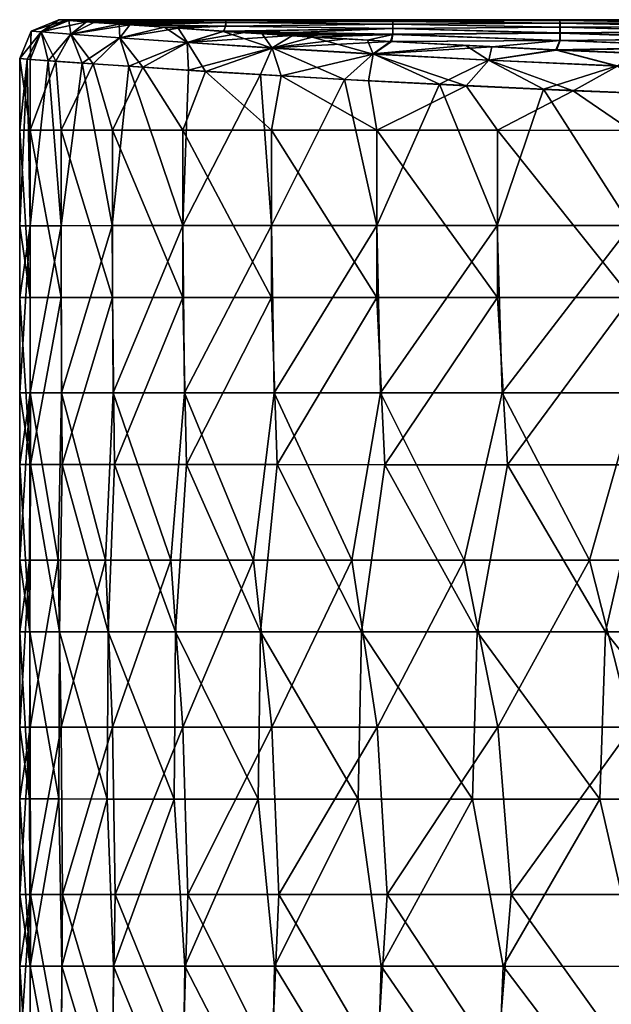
# Model space of a CAD drawing. Header units: millimetres. Extents: x -71 to 126, y -35 to 75.
# Tile 105 of 178: x -23 to -13, y 53 to 71. Entities that reach past the tile are written whole.
import ezdxf

# ---------------------------------------------------------------- set-up
doc = ezdxf.new("R2010")
doc.units = ezdxf.units.MM
doc.header["$LTSCALE"] = 52.536866
for name, color, linetype in [('180', 7, 'CONTINUOUS'), ('187', 7, 'CONTINUOUS'), ('192', 7, 'CONTINUOUS'), ('218', 7, 'CONTINUOUS'), ('219', 7, 'CONTINUOUS')]:
    doc.layers.add(name, color=color, linetype=linetype)

msp = doc.modelspace()

# ---------------------------------------------------------------- linework, layer by layer
at = {"layer": '180', "linetype": 'Continuous'}
for points in [[(-23.245, 68.845, 0.009), (-23.057, 68.845, 2.95), (-23.245, 70.13, 0.009), (-23.245, 68.845, 0.009)], [(-23.245, 70.13, 0.009), (-23.057, 68.845, 2.95), (-23.058, 70.116, 2.943), (-23.245, 70.13, 0.009)], [(-23.058, 70.116, 2.943), (-23.057, 68.845, 2.95), (-22.595, 70.083, 5.462), (-23.058, 70.116, 2.943)], [(-23.057, 68.845, 2.95), (-22.499, 68.845, 5.844), (-22.595, 70.083, 5.462), (-23.057, 68.845, 2.95)], [(-22.595, 70.083, 5.462), (-22.499, 68.845, 5.844), (-21.925, 70.035, 7.727), (-22.595, 70.083, 5.462)], [(-22.499, 68.845, 5.844), (-21.58, 68.844, 8.645), (-21.925, 70.035, 7.727), (-22.499, 68.845, 5.844)], [(-21.925, 70.035, 7.727), (-21.58, 68.844, 8.645), (-21.035, 69.975, 9.897), (-21.925, 70.035, 7.727)], [(-21.58, 68.844, 8.645), (-20.313, 68.844, 11.306), (-21.035, 69.975, 9.897), (-21.58, 68.844, 8.645)], [(-21.035, 69.975, 9.897), (-20.313, 68.844, 11.306), (-19.907, 69.902, 12.007), (-21.035, 69.975, 9.897)], [(-20.313, 68.844, 11.306), (-18.72, 68.844, 13.786), (-19.907, 69.902, 12.007), (-20.313, 68.844, 11.306)], [(-19.907, 69.902, 12.007), (-18.72, 68.844, 13.786), (-18.547, 69.819, 14.018), (-19.907, 69.902, 12.007)], [(-18.72, 68.844, 13.786), (-16.826, 68.843, 16.045), (-18.547, 69.819, 14.018), (-18.72, 68.844, 13.786)], [(-18.547, 69.819, 14.018), (-16.826, 68.843, 16.045), (-16.977, 69.731, 15.885), (-18.547, 69.819, 14.018)], [(-16.977, 69.731, 15.885), (-16.826, 68.843, 16.045), (-15.221, 69.642, 17.575), (-16.977, 69.731, 15.885)], [(-16.826, 68.843, 16.045), (-14.661, 68.843, 18.045), (-15.221, 69.642, 17.575), (-16.826, 68.843, 16.045)], [(-15.221, 69.642, 17.575), (-14.661, 68.843, 18.045), (-13.3, 69.555, 19.071), (-15.221, 69.642, 17.575)], [(-14.661, 68.843, 18.045), (-12.261, 68.842, 19.756), (-13.3, 69.555, 19.071), (-14.661, 68.843, 18.045)], [(-13.3, 69.555, 19.071), (-12.261, 68.842, 19.756), (-11.234, 69.475, 20.358), (-13.3, 69.555, 19.071)], [(-23.057, 68.845, 2.95), (-23.245, 68.845, 0.009), (-23.058, 65.842, 2.95), (-23.057, 68.845, 2.95)], [(-23.058, 65.842, 2.95), (-23.245, 68.845, 0.009), (-23.245, 67.13, 0.008), (-23.058, 65.842, 2.95)], [(-23.057, 68.845, 2.95), (-23.058, 65.842, 2.95), (-22.5, 65.842, 5.844), (-23.057, 68.845, 2.95)], [(-22.499, 68.845, 5.844), (-23.057, 68.845, 2.95), (-22.5, 65.842, 5.844), (-22.499, 68.845, 5.844)], [(-22.499, 68.845, 5.844), (-22.5, 65.842, 5.844), (-21.58, 65.841, 8.645), (-22.499, 68.845, 5.844)], [(-21.58, 68.844, 8.645), (-22.499, 68.845, 5.844), (-21.58, 65.841, 8.645), (-21.58, 68.844, 8.645)], [(-20.313, 68.844, 11.306), (-21.58, 68.844, 8.645), (-20.313, 65.841, 11.306), (-20.313, 68.844, 11.306)], [(-21.58, 68.844, 8.645), (-21.58, 65.841, 8.645), (-20.313, 65.841, 11.306), (-21.58, 68.844, 8.645)], [(-18.72, 68.844, 13.786), (-20.313, 68.844, 11.306), (-18.72, 65.841, 13.786), (-18.72, 68.844, 13.786)], [(-20.313, 68.844, 11.306), (-20.313, 65.841, 11.306), (-18.72, 65.841, 13.786), (-20.313, 68.844, 11.306)], [(-16.826, 68.843, 16.045), (-18.72, 68.844, 13.786), (-16.826, 65.84, 16.044), (-16.826, 68.843, 16.045)], [(-18.72, 68.844, 13.786), (-18.72, 65.841, 13.786), (-16.826, 65.84, 16.044), (-18.72, 68.844, 13.786)], [(-14.661, 68.843, 18.045), (-16.826, 68.843, 16.045), (-14.661, 65.84, 18.045), (-14.661, 68.843, 18.045)], [(-16.826, 68.843, 16.045), (-16.826, 65.84, 16.044), (-14.661, 65.84, 18.045), (-16.826, 68.843, 16.045)], [(-12.261, 68.842, 19.756), (-14.661, 68.843, 18.045), (-12.261, 65.839, 19.756), (-12.261, 68.842, 19.756)], [(-14.661, 68.843, 18.045), (-14.661, 65.84, 18.045), (-12.261, 65.839, 19.756), (-14.661, 68.843, 18.045)], [(-23.245, 65.842, 0.008), (-23.058, 65.842, 2.95), (-23.245, 67.13, 0.008), (-23.245, 65.842, 0.008)], [(-23.245, 64.127, 0.008), (-23.054, 62.839, 2.983), (-23.245, 65.842, 0.008), (-23.245, 64.127, 0.008)], [(-23.245, 65.842, 0.008), (-23.054, 62.839, 2.983), (-23.058, 65.842, 2.95), (-23.245, 65.842, 0.008)], [(-23.058, 65.842, 2.95), (-23.054, 62.839, 2.983), (-22.5, 65.842, 5.844), (-23.058, 65.842, 2.95)], [(-23.054, 62.839, 2.983), (-22.483, 62.839, 5.909), (-22.5, 65.842, 5.844), (-23.054, 62.839, 2.983)], [(-22.5, 65.842, 5.844), (-22.483, 62.839, 5.909), (-21.58, 65.841, 8.645), (-22.5, 65.842, 5.844)], [(-22.483, 62.839, 5.909), (-21.543, 62.838, 8.738), (-21.58, 65.841, 8.645), (-22.483, 62.839, 5.909)], [(-21.58, 65.841, 8.645), (-21.543, 62.838, 8.738), (-20.313, 65.841, 11.306), (-21.58, 65.841, 8.645)], [(-21.543, 62.838, 8.738), (-20.248, 62.838, 11.423), (-20.313, 65.841, 11.306), (-21.543, 62.838, 8.738)], [(-20.313, 65.841, 11.306), (-20.248, 62.838, 11.423), (-18.72, 65.841, 13.786), (-20.313, 65.841, 11.306)], [(-20.248, 62.838, 11.423), (-18.62, 62.838, 13.921), (-18.72, 65.841, 13.786), (-20.248, 62.838, 11.423)], [(-18.72, 65.841, 13.786), (-18.62, 62.838, 13.921), (-16.826, 65.84, 16.044), (-18.72, 65.841, 13.786)], [(-18.62, 62.838, 13.921), (-16.686, 62.837, 16.19), (-16.826, 65.84, 16.044), (-18.62, 62.838, 13.921)], [(-16.826, 65.84, 16.044), (-16.686, 62.837, 16.19), (-14.661, 65.84, 18.045), (-16.826, 65.84, 16.044)], [(-16.686, 62.837, 16.19), (-14.478, 62.837, 18.192), (-14.661, 65.84, 18.045), (-16.686, 62.837, 16.19)], [(-14.661, 65.84, 18.045), (-14.478, 62.837, 18.192), (-12.261, 65.839, 19.756), (-14.661, 65.84, 18.045)], [(-14.478, 62.837, 18.192), (-12.032, 62.836, 19.896), (-12.261, 65.839, 19.756), (-14.478, 62.837, 18.192)], [(-23.245, 62.839, 0.008), (-23.054, 62.839, 2.983), (-23.245, 64.127, 0.008), (-23.245, 62.839, 0.008)], [(-23.067, 59.836, 2.882), (-23.245, 62.839, 0.008), (-23.246, 61.124, 0.008), (-23.067, 59.836, 2.882)], [(-23.054, 62.839, 2.983), (-23.245, 62.839, 0.008), (-23.067, 59.836, 2.882), (-23.054, 62.839, 2.983)], [(-22.534, 59.836, 5.712), (-23.054, 62.839, 2.983), (-23.067, 59.836, 2.882), (-22.534, 59.836, 5.712)], [(-22.483, 62.839, 5.909), (-23.054, 62.839, 2.983), (-22.534, 59.836, 5.712), (-22.483, 62.839, 5.909)], [(-21.655, 59.835, 8.455), (-22.483, 62.839, 5.909), (-22.534, 59.836, 5.712), (-21.655, 59.835, 8.455)], [(-21.543, 62.838, 8.738), (-22.483, 62.839, 5.909), (-21.655, 59.835, 8.455), (-21.543, 62.838, 8.738)], [(-20.444, 59.835, 11.068), (-21.543, 62.838, 8.738), (-21.655, 59.835, 8.455), (-20.444, 59.835, 11.068)], [(-20.248, 62.838, 11.423), (-21.543, 62.838, 8.738), (-20.444, 59.835, 11.068), (-20.248, 62.838, 11.423)], [(-18.92, 59.835, 13.511), (-20.248, 62.838, 11.423), (-20.444, 59.835, 11.068), (-18.92, 59.835, 13.511)], [(-18.62, 62.838, 13.921), (-20.248, 62.838, 11.423), (-18.92, 59.835, 13.511), (-18.62, 62.838, 13.921)], [(-17.105, 59.834, 15.747), (-18.62, 62.838, 13.921), (-18.92, 59.835, 13.511), (-17.105, 59.834, 15.747)], [(-16.686, 62.837, 16.19), (-18.62, 62.838, 13.921), (-17.105, 59.834, 15.747), (-16.686, 62.837, 16.19)], [(-15.027, 59.834, 17.741), (-16.686, 62.837, 16.19), (-17.105, 59.834, 15.747), (-15.027, 59.834, 17.741)], [(-14.478, 62.837, 18.192), (-16.686, 62.837, 16.19), (-15.027, 59.834, 17.741), (-14.478, 62.837, 18.192)], [(-12.719, 59.833, 19.464), (-14.478, 62.837, 18.192), (-15.027, 59.834, 17.741), (-12.719, 59.833, 19.464)], [(-12.032, 62.836, 19.896), (-14.478, 62.837, 18.192), (-12.719, 59.833, 19.464), (-12.032, 62.836, 19.896)], [(-10.215, 59.833, 20.887), (-12.032, 62.836, 19.896), (-12.719, 59.833, 19.464), (-10.215, 59.833, 20.887)], [(-23.246, 59.836, 0.008), (-23.067, 59.836, 2.882), (-23.246, 61.124, 0.008), (-23.246, 59.836, 0.008)], [(-23.067, 59.836, 2.882), (-23.246, 59.836, 0.008), (-23.069, 56.833, 2.867), (-23.067, 59.836, 2.882)], [(-23.069, 56.833, 2.867), (-23.246, 59.836, 0.008), (-23.246, 58.121, 0.007), (-23.069, 56.833, 2.867)], [(-22.542, 56.833, 5.683), (-23.067, 59.836, 2.882), (-23.069, 56.833, 2.867), (-22.542, 56.833, 5.683)], [(-22.534, 59.836, 5.712), (-23.067, 59.836, 2.882), (-22.542, 56.833, 5.683), (-22.534, 59.836, 5.712)], [(-21.672, 56.832, 8.413), (-22.534, 59.836, 5.712), (-22.542, 56.833, 5.683), (-21.672, 56.832, 8.413)], [(-21.655, 59.835, 8.455), (-22.534, 59.836, 5.712), (-21.672, 56.832, 8.413), (-21.655, 59.835, 8.455)], [(-20.473, 56.832, 11.015), (-21.655, 59.835, 8.455), (-21.672, 56.832, 8.413), (-20.473, 56.832, 11.015)], [(-20.444, 59.835, 11.068), (-21.655, 59.835, 8.455), (-20.473, 56.832, 11.015), (-20.444, 59.835, 11.068)], [(-18.963, 56.832, 13.45), (-20.444, 59.835, 11.068), (-20.473, 56.832, 11.015), (-18.963, 56.832, 13.45)], [(-18.92, 59.835, 13.511), (-20.444, 59.835, 11.068), (-18.963, 56.832, 13.45), (-18.92, 59.835, 13.511)], [(-17.166, 56.831, 15.681), (-18.92, 59.835, 13.511), (-18.963, 56.832, 13.45), (-17.166, 56.831, 15.681)], [(-17.105, 59.834, 15.747), (-18.92, 59.835, 13.511), (-17.166, 56.831, 15.681), (-17.105, 59.834, 15.747)], [(-15.107, 56.831, 17.673), (-17.105, 59.834, 15.747), (-17.166, 56.831, 15.681), (-15.107, 56.831, 17.673)], [(-15.027, 59.834, 17.741), (-17.105, 59.834, 15.747), (-15.107, 56.831, 17.673), (-15.027, 59.834, 17.741)], [(-12.819, 56.83, 19.398), (-15.027, 59.834, 17.741), (-15.107, 56.831, 17.673), (-12.819, 56.83, 19.398)], [(-12.719, 59.833, 19.464), (-15.027, 59.834, 17.741), (-12.819, 56.83, 19.398), (-12.719, 59.833, 19.464)], [(-10.337, 56.83, 20.828), (-12.719, 59.833, 19.464), (-12.819, 56.83, 19.398), (-10.337, 56.83, 20.828)], [(-10.215, 59.833, 20.887), (-12.719, 59.833, 19.464), (-10.337, 56.83, 20.828), (-10.215, 59.833, 20.887)], [(-23.246, 56.833, 0.007), (-23.069, 56.833, 2.867), (-23.246, 58.121, 0.007), (-23.246, 56.833, 0.007)], [(-23.069, 56.833, 2.867), (-23.246, 56.833, 0.007), (-23.057, 53.83, 2.967), (-23.069, 56.833, 2.867)], [(-23.057, 53.83, 2.967), (-23.246, 56.833, 0.007), (-23.246, 55.118, 0.007), (-23.057, 53.83, 2.967)], [(-22.542, 56.833, 5.683), (-23.069, 56.833, 2.867), (-23.057, 53.83, 2.967), (-22.542, 56.833, 5.683)], [(-22.492, 53.83, 5.879), (-22.542, 56.833, 5.683), (-23.057, 53.83, 2.967), (-22.492, 53.83, 5.879)], [(-21.672, 56.832, 8.413), (-22.542, 56.833, 5.683), (-22.492, 53.83, 5.879), (-21.672, 56.832, 8.413)], [(-21.56, 53.829, 8.696), (-21.672, 56.832, 8.413), (-22.492, 53.83, 5.879), (-21.56, 53.829, 8.696)], [(-20.473, 56.832, 11.015), (-21.672, 56.832, 8.413), (-21.56, 53.829, 8.696), (-20.473, 56.832, 11.015)], [(-20.278, 53.829, 11.37), (-20.473, 56.832, 11.015), (-21.56, 53.829, 8.696), (-20.278, 53.829, 11.37)], [(-18.963, 56.832, 13.45), (-20.473, 56.832, 11.015), (-20.278, 53.829, 11.37), (-18.963, 56.832, 13.45)], [(-18.666, 53.829, 13.86), (-18.963, 56.832, 13.45), (-20.278, 53.829, 11.37), (-18.666, 53.829, 13.86)], [(-17.166, 56.831, 15.681), (-18.963, 56.832, 13.45), (-18.666, 53.829, 13.86), (-17.166, 56.831, 15.681)], [(-16.75, 53.828, 16.124), (-17.166, 56.831, 15.681), (-18.666, 53.829, 13.86), (-16.75, 53.828, 16.124)], [(-15.107, 56.831, 17.673), (-17.166, 56.831, 15.681), (-16.75, 53.828, 16.124), (-15.107, 56.831, 17.673)], [(-14.561, 53.828, 18.126), (-15.107, 56.831, 17.673), (-16.75, 53.828, 16.124), (-14.561, 53.828, 18.126)], [(-12.819, 56.83, 19.398), (-15.107, 56.831, 17.673), (-14.561, 53.828, 18.126), (-12.819, 56.83, 19.398)], [(-12.135, 53.827, 19.833), (-12.819, 56.83, 19.398), (-14.561, 53.828, 18.126), (-12.135, 53.827, 19.833)], [(-10.337, 56.83, 20.828), (-12.819, 56.83, 19.398), (-12.135, 53.827, 19.833), (-10.337, 56.83, 20.828)], [(-23.246, 53.83, 0.007), (-23.057, 53.83, 2.967), (-23.246, 55.118, 0.007), (-23.246, 53.83, 0.007)], [(-23.06, 50.827, 2.946), (-23.246, 53.83, 0.007), (-23.247, 52.115, 0.007), (-23.06, 50.827, 2.946)], [(-23.057, 53.83, 2.967), (-23.246, 53.83, 0.007), (-23.06, 50.827, 2.946), (-23.057, 53.83, 2.967)], [(-22.503, 50.827, 5.838), (-23.057, 53.83, 2.967), (-23.06, 50.827, 2.946), (-22.503, 50.827, 5.838)], [(-22.492, 53.83, 5.879), (-23.057, 53.83, 2.967), (-22.503, 50.827, 5.838), (-22.492, 53.83, 5.879)], [(-21.584, 50.826, 8.636), (-22.492, 53.83, 5.879), (-22.503, 50.827, 5.838), (-21.584, 50.826, 8.636)], [(-21.56, 53.829, 8.696), (-22.492, 53.83, 5.879), (-21.584, 50.826, 8.636), (-21.56, 53.829, 8.696)], [(-20.32, 50.826, 11.296), (-21.56, 53.829, 8.696), (-21.584, 50.826, 8.636), (-20.32, 50.826, 11.296)], [(-20.278, 53.829, 11.37), (-21.56, 53.829, 8.696), (-20.32, 50.826, 11.296), (-20.278, 53.829, 11.37)], [(-18.729, 50.826, 13.774), (-20.278, 53.829, 11.37), (-20.32, 50.826, 11.296), (-18.729, 50.826, 13.774)], [(-18.666, 53.829, 13.86), (-20.278, 53.829, 11.37), (-18.729, 50.826, 13.774), (-18.666, 53.829, 13.86)], [(-16.838, 50.825, 16.032), (-18.666, 53.829, 13.86), (-18.729, 50.826, 13.774), (-16.838, 50.825, 16.032)], [(-16.75, 53.828, 16.124), (-18.666, 53.829, 13.86), (-16.838, 50.825, 16.032), (-16.75, 53.828, 16.124)], [(-14.677, 50.825, 18.032), (-16.75, 53.828, 16.124), (-16.838, 50.825, 16.032), (-14.677, 50.825, 18.032)], [(-14.561, 53.828, 18.126), (-16.75, 53.828, 16.124), (-14.677, 50.825, 18.032), (-14.561, 53.828, 18.126)], [(-12.28, 50.824, 19.744), (-14.561, 53.828, 18.126), (-14.677, 50.825, 18.032), (-12.28, 50.824, 19.744)], [(-12.135, 53.827, 19.833), (-14.561, 53.828, 18.126), (-12.28, 50.824, 19.744), (-12.135, 53.827, 19.833)]]:
    msp.add_3dface(points, dxfattribs=at)
at = {"layer": '187', "linetype": 'Continuous'}
for points in [[(-23.245, 68.845, 0.009), (-23.245, 70.13, 0.009), (-23.11, 70.12, -2.497), (-23.245, 68.845, 0.009)], [(-23.245, 67.13, 0.008), (-23.245, 68.845, 0.009), (-23.11, 70.12, -2.497), (-23.245, 67.13, 0.008)], [(-23.058, 67.13, -2.933), (-23.245, 67.13, 0.008), (-23.11, 70.12, -2.497), (-23.058, 67.13, -2.933)], [(-22.733, 70.093, -4.846), (-23.058, 67.13, -2.933), (-23.11, 70.12, -2.497), (-22.733, 70.093, -4.846)], [(-22.501, 67.13, -5.828), (-23.058, 67.13, -2.933), (-22.733, 70.093, -4.846), (-22.501, 67.13, -5.828)], [(-22.124, 70.051, -7.127), (-22.501, 67.13, -5.828), (-22.733, 70.093, -4.846), (-22.124, 70.051, -7.127)], [(-21.583, 67.131, -8.628), (-22.501, 67.13, -5.828), (-22.124, 70.051, -7.127), (-21.583, 67.131, -8.628)], [(-21.284, 69.993, -9.34), (-21.583, 67.131, -8.628), (-22.124, 70.051, -7.127), (-21.284, 69.993, -9.34)], [(-20.317, 67.131, -11.29), (-21.583, 67.131, -8.628), (-21.284, 69.993, -9.34), (-20.317, 67.131, -11.29)], [(-20.212, 69.923, -11.476), (-20.317, 67.131, -11.29), (-21.284, 69.993, -9.34), (-20.212, 69.923, -11.476)], [(-18.917, 69.844, -13.505), (-20.317, 67.131, -11.29), (-20.212, 69.923, -11.476), (-18.917, 69.844, -13.505)], [(-18.724, 67.131, -13.771), (-20.317, 67.131, -11.29), (-18.917, 69.844, -13.505), (-18.724, 67.131, -13.771)], [(-17.408, 69.758, -15.401), (-18.724, 67.131, -13.771), (-18.917, 69.844, -13.505), (-17.408, 69.758, -15.401)], [(-16.831, 67.131, -16.03), (-18.724, 67.131, -13.771), (-17.408, 69.758, -15.401), (-16.831, 67.131, -16.03)], [(-15.705, 69.669, -17.134), (-16.831, 67.131, -16.03), (-17.408, 69.758, -15.401), (-15.705, 69.669, -17.134)], [(-14.667, 67.131, -18.031), (-16.831, 67.131, -16.03), (-15.705, 69.669, -17.134), (-14.667, 67.131, -18.031)], [(-13.832, 69.582, -18.679), (-14.667, 67.131, -18.031), (-15.705, 69.669, -17.134), (-13.832, 69.582, -18.679)], [(-12.267, 67.131, -19.743), (-14.667, 67.131, -18.031), (-13.832, 69.582, -18.679), (-12.267, 67.131, -19.743)], [(-11.81, 69.5, -20.019), (-12.267, 67.131, -19.743), (-13.832, 69.582, -18.679), (-11.81, 69.5, -20.019)], [(-23.245, 64.127, 0.008), (-23.245, 65.842, 0.008), (-23.058, 67.13, -2.933), (-23.245, 64.127, 0.008)], [(-23.245, 64.127, 0.008), (-23.058, 67.13, -2.933), (-23.057, 64.127, -2.95), (-23.245, 64.127, 0.008)], [(-23.245, 65.842, 0.008), (-23.245, 67.13, 0.008), (-23.058, 67.13, -2.933), (-23.245, 65.842, 0.008)], [(-23.058, 67.13, -2.933), (-22.501, 67.13, -5.828), (-23.057, 64.127, -2.95), (-23.058, 67.13, -2.933)], [(-22.501, 67.13, -5.828), (-22.494, 64.127, -5.86), (-23.057, 64.127, -2.95), (-22.501, 67.13, -5.828)], [(-22.501, 67.13, -5.828), (-21.583, 67.131, -8.628), (-22.494, 64.127, -5.86), (-22.501, 67.13, -5.828)], [(-21.583, 67.131, -8.628), (-21.565, 64.128, -8.674), (-22.494, 64.127, -5.86), (-21.583, 67.131, -8.628)], [(-21.583, 67.131, -8.628), (-20.317, 67.131, -11.29), (-21.565, 64.128, -8.674), (-21.583, 67.131, -8.628)], [(-20.317, 67.131, -11.29), (-20.285, 64.128, -11.348), (-21.565, 64.128, -8.674), (-20.317, 67.131, -11.29)], [(-20.317, 67.131, -11.29), (-18.724, 67.131, -13.771), (-20.285, 64.128, -11.348), (-20.317, 67.131, -11.29)], [(-18.724, 67.131, -13.771), (-18.676, 64.128, -13.837), (-20.285, 64.128, -11.348), (-18.724, 67.131, -13.771)], [(-18.724, 67.131, -13.771), (-16.831, 67.131, -16.03), (-18.676, 64.128, -13.837), (-18.724, 67.131, -13.771)], [(-16.831, 67.131, -16.03), (-16.764, 64.128, -16.101), (-18.676, 64.128, -13.837), (-16.831, 67.131, -16.03)], [(-16.831, 67.131, -16.03), (-14.667, 67.131, -18.031), (-16.764, 64.128, -16.101), (-16.831, 67.131, -16.03)], [(-14.667, 67.131, -18.031), (-14.579, 64.128, -18.103), (-16.764, 64.128, -16.101), (-14.667, 67.131, -18.031)], [(-14.667, 67.131, -18.031), (-12.267, 67.131, -19.743), (-14.579, 64.128, -18.103), (-14.667, 67.131, -18.031)], [(-12.267, 67.131, -19.743), (-12.157, 64.128, -19.811), (-14.579, 64.128, -18.103), (-12.267, 67.131, -19.743)], [(-23.246, 61.124, 0.008), (-23.245, 62.839, 0.008), (-23.057, 64.127, -2.95), (-23.246, 61.124, 0.008)], [(-23.073, 61.124, -2.825), (-23.246, 61.124, 0.008), (-23.057, 64.127, -2.95), (-23.073, 61.124, -2.825)], [(-23.245, 62.839, 0.008), (-23.245, 64.127, 0.008), (-23.057, 64.127, -2.95), (-23.245, 62.839, 0.008)], [(-22.556, 61.124, -5.615), (-23.073, 61.124, -2.825), (-23.057, 64.127, -2.95), (-22.556, 61.124, -5.615)], [(-22.494, 64.127, -5.86), (-22.556, 61.124, -5.615), (-23.057, 64.127, -2.95), (-22.494, 64.127, -5.86)], [(-21.704, 61.125, -8.321), (-22.556, 61.124, -5.615), (-22.494, 64.127, -5.86), (-21.704, 61.125, -8.321)], [(-21.565, 64.128, -8.674), (-21.704, 61.125, -8.321), (-22.494, 64.127, -5.86), (-21.565, 64.128, -8.674)], [(-20.528, 61.125, -10.904), (-21.704, 61.125, -8.321), (-21.565, 64.128, -8.674), (-20.528, 61.125, -10.904)], [(-20.285, 64.128, -11.348), (-20.528, 61.125, -10.904), (-21.565, 64.128, -8.674), (-20.285, 64.128, -11.348)], [(-19.046, 61.125, -13.324), (-20.528, 61.125, -10.904), (-20.285, 64.128, -11.348), (-19.046, 61.125, -13.324)], [(-18.676, 64.128, -13.837), (-19.046, 61.125, -13.324), (-20.285, 64.128, -11.348), (-18.676, 64.128, -13.837)], [(-17.281, 61.125, -15.546), (-19.046, 61.125, -13.324), (-18.676, 64.128, -13.837), (-17.281, 61.125, -15.546)], [(-16.764, 64.128, -16.101), (-17.281, 61.125, -15.546), (-18.676, 64.128, -13.837), (-16.764, 64.128, -16.101)], [(-15.258, 61.125, -17.535), (-17.281, 61.125, -15.546), (-16.764, 64.128, -16.101), (-15.258, 61.125, -17.535)], [(-14.579, 64.128, -18.103), (-15.258, 61.125, -17.535), (-16.764, 64.128, -16.101), (-14.579, 64.128, -18.103)], [(-13.007, 61.125, -19.264), (-15.258, 61.125, -17.535), (-14.579, 64.128, -18.103), (-13.007, 61.125, -19.264)], [(-12.157, 64.128, -19.811), (-13.007, 61.125, -19.264), (-14.579, 64.128, -18.103), (-12.157, 64.128, -19.811)], [(-10.563, 61.125, -20.706), (-13.007, 61.125, -19.264), (-12.157, 64.128, -19.811), (-10.563, 61.125, -20.706)], [(-23.246, 59.836, 0.008), (-23.246, 61.124, 0.008), (-23.073, 61.124, -2.825), (-23.246, 59.836, 0.008)], [(-23.246, 58.121, 0.007), (-23.246, 59.836, 0.008), (-23.073, 61.124, -2.825), (-23.246, 58.121, 0.007)], [(-23.059, 58.121, -2.937), (-23.246, 58.121, 0.007), (-23.073, 61.124, -2.825), (-23.059, 58.121, -2.937)], [(-22.556, 61.124, -5.615), (-23.059, 58.121, -2.937), (-23.073, 61.124, -2.825), (-22.556, 61.124, -5.615)], [(-22.501, 58.121, -5.834), (-23.059, 58.121, -2.937), (-22.556, 61.124, -5.615), (-22.501, 58.121, -5.834)], [(-21.704, 61.125, -8.321), (-22.501, 58.121, -5.834), (-22.556, 61.124, -5.615), (-21.704, 61.125, -8.321)], [(-21.58, 58.122, -8.637), (-22.501, 58.121, -5.834), (-21.704, 61.125, -8.321), (-21.58, 58.122, -8.637)], [(-20.528, 61.125, -10.904), (-21.58, 58.122, -8.637), (-21.704, 61.125, -8.321), (-20.528, 61.125, -10.904)], [(-20.312, 58.122, -11.301), (-21.58, 58.122, -8.637), (-20.528, 61.125, -10.904), (-20.312, 58.122, -11.301)], [(-19.046, 61.125, -13.324), (-20.312, 58.122, -11.301), (-20.528, 61.125, -10.904), (-19.046, 61.125, -13.324)], [(-18.717, 58.122, -13.783), (-20.312, 58.122, -11.301), (-19.046, 61.125, -13.324), (-18.717, 58.122, -13.783)], [(-17.281, 61.125, -15.546), (-18.717, 58.122, -13.783), (-19.046, 61.125, -13.324), (-17.281, 61.125, -15.546)], [(-16.82, 58.122, -16.043), (-18.717, 58.122, -13.783), (-17.281, 61.125, -15.546), (-16.82, 58.122, -16.043)], [(-15.258, 61.125, -17.535), (-16.82, 58.122, -16.043), (-17.281, 61.125, -15.546), (-15.258, 61.125, -17.535)], [(-14.653, 58.122, -18.044), (-16.82, 58.122, -16.043), (-15.258, 61.125, -17.535), (-14.653, 58.122, -18.044)], [(-13.007, 61.125, -19.264), (-14.653, 58.122, -18.044), (-15.258, 61.125, -17.535), (-13.007, 61.125, -19.264)], [(-12.249, 58.122, -19.755), (-14.653, 58.122, -18.044), (-13.007, 61.125, -19.264), (-12.249, 58.122, -19.755)], [(-10.563, 61.125, -20.706), (-12.249, 58.122, -19.755), (-13.007, 61.125, -19.264), (-10.563, 61.125, -20.706)], [(-23.246, 56.833, 0.007), (-23.246, 58.121, 0.007), (-23.059, 58.121, -2.937), (-23.246, 56.833, 0.007)], [(-23.246, 55.118, 0.007), (-23.246, 56.833, 0.007), (-23.059, 58.121, -2.937), (-23.246, 55.118, 0.007)], [(-23.054, 55.118, -2.98), (-23.246, 55.118, 0.007), (-23.059, 58.121, -2.937), (-23.054, 55.118, -2.98)], [(-22.501, 58.121, -5.834), (-23.054, 55.118, -2.98), (-23.059, 58.121, -2.937), (-22.501, 58.121, -5.834)], [(-22.48, 55.118, -5.918), (-23.054, 55.118, -2.98), (-22.501, 58.121, -5.834), (-22.48, 55.118, -5.918)], [(-21.58, 58.122, -8.637), (-22.48, 55.118, -5.918), (-22.501, 58.121, -5.834), (-21.58, 58.122, -8.637)], [(-21.532, 55.119, -8.757), (-22.48, 55.118, -5.918), (-21.58, 58.122, -8.637), (-21.532, 55.119, -8.757)], [(-20.312, 58.122, -11.301), (-21.532, 55.119, -8.757), (-21.58, 58.122, -8.637), (-20.312, 58.122, -11.301)], [(-20.228, 55.119, -11.452), (-21.532, 55.119, -8.757), (-20.312, 58.122, -11.301), (-20.228, 55.119, -11.452)], [(-18.717, 58.122, -13.783), (-20.228, 55.119, -11.452), (-20.312, 58.122, -11.301), (-18.717, 58.122, -13.783)], [(-18.589, 55.119, -13.956), (-20.228, 55.119, -11.452), (-18.717, 58.122, -13.783), (-18.589, 55.119, -13.956)], [(-16.82, 58.122, -16.043), (-18.589, 55.119, -13.956), (-18.717, 58.122, -13.783), (-16.82, 58.122, -16.043)], [(-16.641, 55.119, -16.229), (-18.589, 55.119, -13.956), (-16.82, 58.122, -16.043), (-16.641, 55.119, -16.229)], [(-14.653, 58.122, -18.044), (-16.641, 55.119, -16.229), (-16.82, 58.122, -16.043), (-14.653, 58.122, -18.044)], [(-14.418, 55.119, -18.233), (-16.641, 55.119, -16.229), (-14.653, 58.122, -18.044), (-14.418, 55.119, -18.233)], [(-12.249, 58.122, -19.755), (-14.418, 55.119, -18.233), (-14.653, 58.122, -18.044), (-12.249, 58.122, -19.755)], [(-11.955, 55.119, -19.935), (-14.418, 55.119, -18.233), (-12.249, 58.122, -19.755), (-11.955, 55.119, -19.935)], [(-23.247, 52.115, 0.007), (-23.246, 53.83, 0.007), (-23.054, 55.118, -2.98), (-23.247, 52.115, 0.007)], [(-23.06, 52.115, -2.935), (-23.247, 52.115, 0.007), (-23.054, 55.118, -2.98), (-23.06, 52.115, -2.935)], [(-23.246, 53.83, 0.007), (-23.246, 55.118, 0.007), (-23.054, 55.118, -2.98), (-23.246, 53.83, 0.007)], [(-22.503, 52.115, -5.831), (-23.06, 52.115, -2.935), (-23.054, 55.118, -2.98), (-22.503, 52.115, -5.831)], [(-22.48, 55.118, -5.918), (-22.503, 52.115, -5.831), (-23.054, 55.118, -2.98), (-22.48, 55.118, -5.918)], [(-21.584, 52.116, -8.632), (-22.503, 52.115, -5.831), (-22.48, 55.118, -5.918), (-21.584, 52.116, -8.632)], [(-21.532, 55.119, -8.757), (-21.584, 52.116, -8.632), (-22.48, 55.118, -5.918), (-21.532, 55.119, -8.757)], [(-20.317, 52.116, -11.294), (-21.584, 52.116, -8.632), (-21.532, 55.119, -8.757), (-20.317, 52.116, -11.294)], [(-20.228, 55.119, -11.452), (-20.317, 52.116, -11.294), (-21.532, 55.119, -8.757), (-20.228, 55.119, -11.452)], [(-18.724, 52.116, -13.775), (-20.317, 52.116, -11.294), (-20.228, 55.119, -11.452), (-18.724, 52.116, -13.775)], [(-18.589, 55.119, -13.956), (-18.724, 52.116, -13.775), (-20.228, 55.119, -11.452), (-18.589, 55.119, -13.956)], [(-16.83, 52.116, -16.034), (-18.724, 52.116, -13.775), (-18.589, 55.119, -13.956), (-16.83, 52.116, -16.034)], [(-16.641, 55.119, -16.229), (-16.83, 52.116, -16.034), (-18.589, 55.119, -13.956), (-16.641, 55.119, -16.229)], [(-14.665, 52.116, -18.036), (-16.83, 52.116, -16.034), (-16.641, 55.119, -16.229), (-14.665, 52.116, -18.036)], [(-14.418, 55.119, -18.233), (-14.665, 52.116, -18.036), (-16.641, 55.119, -16.229), (-14.418, 55.119, -18.233)], [(-12.264, 52.116, -19.747), (-14.665, 52.116, -18.036), (-14.418, 55.119, -18.233), (-12.264, 52.116, -19.747)], [(-11.955, 55.119, -19.935), (-12.264, 52.116, -19.747), (-14.418, 55.119, -18.233), (-11.955, 55.119, -19.935)]]:
    msp.add_3dface(points, dxfattribs=at)
at = {"layer": '192', "linetype": 'Continuous'}
for points in [[(-19.544, 70.816, 2.788), (-19.544, 70.83, -0.006), (-22.544, 70.83, 0.009), (-19.544, 70.816, 2.788)], [(-22.365, 70.816, 2.861), (-19.544, 70.816, 2.788), (-22.544, 70.83, 0.009), (-22.365, 70.816, 2.861)], [(-22.544, 70.83, 0.009), (-19.544, 70.83, -0.006), (-22.414, 70.82, -2.427), (-22.544, 70.83, 0.009)], [(-19.544, 70.83, -0.006), (-19.545, 70.817, -2.8), (-22.414, 70.82, -2.427), (-19.544, 70.83, -0.006)], [(-22.414, 70.82, -2.427), (-19.545, 70.817, -2.8), (-22.048, 70.793, -4.711), (-22.414, 70.82, -2.427)], [(-21.916, 70.782, 5.31), (-19.544, 70.816, 2.788), (-22.365, 70.816, 2.861), (-21.916, 70.782, 5.31)], [(-19.545, 70.817, -2.8), (-19.545, 70.778, -5.594), (-22.048, 70.793, -4.711), (-19.545, 70.817, -2.8)], [(-22.048, 70.793, -4.711), (-19.545, 70.778, -5.594), (-21.458, 70.75, -6.928), (-22.048, 70.793, -4.711)], [(-19.544, 70.777, 5.581), (-19.544, 70.816, 2.788), (-21.916, 70.782, 5.31), (-19.544, 70.777, 5.581)], [(-21.265, 70.735, 7.512), (-19.544, 70.777, 5.581), (-21.916, 70.782, 5.31), (-21.265, 70.735, 7.512)], [(-19.545, 70.778, -5.594), (-19.546, 70.713, -8.387), (-21.458, 70.75, -6.928), (-19.545, 70.778, -5.594)], [(-21.458, 70.75, -6.928), (-19.546, 70.713, -8.387), (-20.643, 70.693, -9.08), (-21.458, 70.75, -6.928)], [(-19.543, 70.712, 8.375), (-19.544, 70.777, 5.581), (-21.265, 70.735, 7.512), (-19.543, 70.712, 8.375)], [(-19.545, 70.778, -5.594), (-16.543, 70.75, -6.933), (-19.546, 70.713, -8.387), (-19.545, 70.778, -5.594)], [(-16.543, 70.75, -6.933), (-16.543, 70.673, -9.713), (-19.546, 70.713, -8.387), (-16.543, 70.75, -6.933)], [(-19.544, 70.83, -0.006), (-16.542, 70.826, -1.371), (-19.545, 70.817, -2.8), (-19.544, 70.83, -0.006)], [(-16.542, 70.826, -1.371), (-16.542, 70.801, -4.152), (-19.545, 70.817, -2.8), (-16.542, 70.826, -1.371)], [(-19.545, 70.817, -2.8), (-16.542, 70.801, -4.152), (-19.545, 70.778, -5.594), (-19.545, 70.817, -2.8)], [(-16.542, 70.801, -4.152), (-16.543, 70.75, -6.933), (-19.545, 70.778, -5.594), (-16.542, 70.801, -4.152)], [(-16.541, 70.826, 1.41), (-16.542, 70.826, -1.371), (-19.544, 70.83, -0.006), (-16.541, 70.826, 1.41)], [(-19.544, 70.816, 2.788), (-16.541, 70.826, 1.41), (-19.544, 70.83, -0.006), (-19.544, 70.816, 2.788)], [(-16.541, 70.8, 4.192), (-16.541, 70.826, 1.41), (-19.544, 70.816, 2.788), (-16.541, 70.8, 4.192)], [(-19.544, 70.777, 5.581), (-16.541, 70.8, 4.192), (-19.544, 70.816, 2.788), (-19.544, 70.777, 5.581)], [(-16.54, 70.748, 6.972), (-16.541, 70.8, 4.192), (-19.544, 70.777, 5.581), (-16.54, 70.748, 6.972)], [(-19.543, 70.712, 8.375), (-16.54, 70.748, 6.972), (-19.544, 70.777, 5.581), (-19.543, 70.712, 8.375)], [(-16.54, 70.67, 9.753), (-16.54, 70.748, 6.972), (-19.543, 70.712, 8.375), (-16.54, 70.67, 9.753)], [(-16.542, 70.801, -4.152), (-13.539, 70.77, -5.963), (-16.543, 70.75, -6.933), (-16.542, 70.801, -4.152)], [(-13.539, 70.77, -5.963), (-13.54, 70.696, -8.952), (-16.543, 70.75, -6.933), (-13.539, 70.77, -5.963)], [(-16.543, 70.75, -6.933), (-13.54, 70.696, -8.952), (-16.543, 70.673, -9.713), (-16.543, 70.75, -6.933)], [(-13.538, 70.829, 0.016), (-13.539, 70.814, -2.974), (-16.542, 70.826, -1.371), (-13.538, 70.829, 0.016)], [(-16.541, 70.826, 1.41), (-13.538, 70.829, 0.016), (-16.542, 70.826, -1.371), (-16.541, 70.826, 1.41)], [(-16.542, 70.826, -1.371), (-13.539, 70.814, -2.974), (-16.542, 70.801, -4.152), (-16.542, 70.826, -1.371)], [(-13.539, 70.814, -2.974), (-13.539, 70.77, -5.963), (-16.542, 70.801, -4.152), (-13.539, 70.814, -2.974)], [(-13.538, 70.814, 3.006), (-13.538, 70.829, 0.016), (-16.541, 70.826, 1.41), (-13.538, 70.814, 3.006)], [(-16.541, 70.8, 4.192), (-13.538, 70.814, 3.006), (-16.541, 70.826, 1.41), (-16.541, 70.8, 4.192)], [(-13.537, 70.769, 5.996), (-13.538, 70.814, 3.006), (-16.541, 70.8, 4.192), (-13.537, 70.769, 5.996)], [(-16.54, 70.748, 6.972), (-13.537, 70.769, 5.996), (-16.541, 70.8, 4.192), (-16.54, 70.748, 6.972)], [(-13.537, 70.694, 8.984), (-13.537, 70.769, 5.996), (-16.54, 70.748, 6.972), (-13.537, 70.694, 8.984)], [(-16.54, 70.67, 9.753), (-13.537, 70.694, 8.984), (-16.54, 70.748, 6.972), (-16.54, 70.67, 9.753)], [(-13.539, 70.77, -5.963), (-10.537, 70.709, -8.507), (-13.54, 70.696, -8.952), (-13.539, 70.77, -5.963)], [(-13.538, 70.829, 0.016), (-10.536, 70.816, -2.815), (-13.539, 70.814, -2.974), (-13.538, 70.829, 0.016)], [(-10.536, 70.816, -2.815), (-10.536, 70.776, -5.661), (-13.539, 70.814, -2.974), (-10.536, 70.816, -2.815)], [(-13.539, 70.814, -2.974), (-10.536, 70.776, -5.661), (-13.539, 70.77, -5.963), (-13.539, 70.814, -2.974)], [(-10.536, 70.776, -5.661), (-10.537, 70.709, -8.507), (-13.539, 70.77, -5.963), (-10.536, 70.776, -5.661)], [(-10.535, 70.815, 2.879), (-10.535, 70.829, 0.032), (-13.538, 70.814, 3.006), (-10.535, 70.815, 2.879)], [(-10.535, 70.829, 0.032), (-10.536, 70.816, -2.815), (-13.538, 70.829, 0.016), (-10.535, 70.829, 0.032)], [(-13.538, 70.814, 3.006), (-10.535, 70.829, 0.032), (-13.538, 70.829, 0.016), (-13.538, 70.814, 3.006)], [(-10.535, 70.773, 5.725), (-10.535, 70.815, 2.879), (-13.538, 70.814, 3.006), (-10.535, 70.773, 5.725)], [(-13.537, 70.769, 5.996), (-10.535, 70.773, 5.725), (-13.538, 70.814, 3.006), (-13.537, 70.769, 5.996)], [(-10.534, 70.705, 8.571), (-10.535, 70.773, 5.725), (-13.537, 70.769, 5.996), (-10.534, 70.705, 8.571)], [(-13.537, 70.694, 8.984), (-10.534, 70.705, 8.571), (-13.537, 70.769, 5.996), (-13.537, 70.694, 8.984)], [(-20.401, 70.675, 9.622), (-19.543, 70.712, 8.375), (-21.265, 70.735, 7.512), (-20.401, 70.675, 9.622)], [(-19.546, 70.713, -8.387), (-19.581, 70.621, -11.195), (-20.643, 70.693, -9.08), (-19.546, 70.713, -8.387)], [(-19.592, 70.62, 11.186), (-19.543, 70.712, 8.375), (-20.401, 70.675, 9.622), (-19.592, 70.62, 11.186)], [(-19.592, 70.62, 11.186), (-16.54, 70.67, 9.753), (-19.543, 70.712, 8.375), (-19.592, 70.62, 11.186)], [(-18.892, 70.575, 12.337), (-16.54, 70.67, 9.753), (-19.592, 70.62, 11.186), (-18.892, 70.575, 12.337)], [(-19.546, 70.713, -8.387), (-16.543, 70.673, -9.713), (-19.581, 70.621, -11.195), (-19.546, 70.713, -8.387)], [(-16.543, 70.673, -9.713), (-16.543, 70.57, -12.493), (-19.581, 70.621, -11.195), (-16.543, 70.673, -9.713)], [(-19.581, 70.621, -11.195), (-16.543, 70.57, -12.493), (-19.209, 70.597, -11.826), (-19.581, 70.621, -11.195)], [(-19.209, 70.597, -11.826), (-16.543, 70.57, -12.493), (-18.347, 70.543, -13.129), (-19.209, 70.597, -11.826)], [(-16.539, 70.566, 12.532), (-16.54, 70.67, 9.753), (-18.892, 70.575, 12.337), (-16.539, 70.566, 12.532)], [(-17.989, 70.519, 13.628), (-16.539, 70.566, 12.532), (-18.892, 70.575, 12.337), (-17.989, 70.519, 13.628)], [(-16.543, 70.57, -12.493), (-16.583, 70.44, -15.306), (-18.347, 70.543, -13.129), (-16.543, 70.57, -12.493)], [(-16.994, 70.46, 14.856), (-16.539, 70.566, 12.532), (-17.989, 70.519, 13.628), (-16.994, 70.46, 14.856)], [(-16.564, 70.436, 15.336), (-16.539, 70.566, 12.532), (-16.994, 70.46, 14.856), (-16.564, 70.436, 15.336)], [(-16.543, 70.57, -12.493), (-13.541, 70.458, -14.927), (-16.583, 70.44, -15.306), (-16.543, 70.57, -12.493)], [(-16.564, 70.436, 15.336), (-13.536, 70.455, 14.959), (-16.539, 70.566, 12.532), (-16.564, 70.436, 15.336)], [(-13.54, 70.696, -8.952), (-13.54, 70.592, -11.94), (-16.543, 70.673, -9.713), (-13.54, 70.696, -8.952)], [(-16.543, 70.673, -9.713), (-13.54, 70.592, -11.94), (-16.543, 70.57, -12.493), (-16.543, 70.673, -9.713)], [(-13.54, 70.592, -11.94), (-13.541, 70.458, -14.927), (-16.543, 70.57, -12.493), (-13.54, 70.592, -11.94)], [(-13.537, 70.589, 11.972), (-13.537, 70.694, 8.984), (-16.54, 70.67, 9.753), (-13.537, 70.589, 11.972)], [(-16.539, 70.566, 12.532), (-13.537, 70.589, 11.972), (-16.54, 70.67, 9.753), (-16.539, 70.566, 12.532)], [(-13.536, 70.455, 14.959), (-13.537, 70.589, 11.972), (-16.539, 70.566, 12.532), (-13.536, 70.455, 14.959)], [(-13.54, 70.592, -11.94), (-10.538, 70.494, -14.197), (-13.541, 70.458, -14.927), (-13.54, 70.592, -11.94)], [(-10.537, 70.709, -8.507), (-10.537, 70.615, -11.352), (-13.54, 70.696, -8.952), (-10.537, 70.709, -8.507)], [(-13.54, 70.696, -8.952), (-10.537, 70.615, -11.352), (-13.54, 70.592, -11.94), (-13.54, 70.696, -8.952)], [(-10.537, 70.615, -11.352), (-10.538, 70.494, -14.197), (-13.54, 70.592, -11.94), (-10.537, 70.615, -11.352)], [(-10.534, 70.61, 11.417), (-10.534, 70.705, 8.571), (-13.537, 70.694, 8.984), (-10.534, 70.61, 11.417)], [(-13.537, 70.589, 11.972), (-10.534, 70.61, 11.417), (-13.537, 70.694, 8.984), (-13.537, 70.589, 11.972)], [(-10.533, 70.488, 14.261), (-10.534, 70.61, 11.417), (-13.537, 70.589, 11.972), (-10.533, 70.488, 14.261)], [(-13.536, 70.455, 14.959), (-10.533, 70.488, 14.261), (-13.537, 70.589, 11.972), (-13.536, 70.455, 14.959)], [(-18.347, 70.543, -13.129), (-16.583, 70.44, -15.306), (-17.393, 70.486, -14.374), (-18.347, 70.543, -13.129)], [(-13.541, 70.458, -14.927), (-13.613, 70.289, -18.01), (-16.583, 70.44, -15.306), (-13.541, 70.458, -14.927)], [(-16.583, 70.44, -15.306), (-13.613, 70.289, -18.01), (-15.232, 70.368, -16.657), (-16.583, 70.44, -15.306)], [(-14.762, 70.341, 17.086), (-13.536, 70.455, 14.959), (-16.564, 70.436, 15.336), (-14.762, 70.341, 17.086)], [(-13.598, 70.285, 18.032), (-13.536, 70.455, 14.959), (-14.762, 70.341, 17.086), (-13.598, 70.285, 18.032)], [(-13.541, 70.458, -14.927), (-10.538, 70.346, -17.04), (-13.613, 70.289, -18.01), (-13.541, 70.458, -14.927)], [(-13.598, 70.285, 18.032), (-10.533, 70.339, 17.104), (-13.536, 70.455, 14.959), (-13.598, 70.285, 18.032)], [(-10.538, 70.494, -14.197), (-10.538, 70.346, -17.04), (-13.541, 70.458, -14.927), (-10.538, 70.494, -14.197)], [(-10.533, 70.339, 17.104), (-10.533, 70.488, 14.261), (-13.536, 70.455, 14.959), (-10.533, 70.339, 17.104)], [(-10.538, 70.346, -17.04), (-10.575, 70.166, -19.955), (-13.613, 70.289, -18.01), (-10.538, 70.346, -17.04)], [(-13.613, 70.289, -18.01), (-10.575, 70.166, -19.955), (-11.454, 70.198, -19.461), (-13.613, 70.289, -18.01)], [(-12.278, 70.228, 18.96), (-10.533, 70.339, 17.104), (-13.598, 70.285, 18.032), (-12.278, 70.228, 18.96)]]:
    msp.add_3dface(points, dxfattribs=at)
at = {"layer": '218', "linetype": 'Continuous'}
for points in [[(-22.544, 70.83, 0.009), (-22.414, 70.82, -2.427), (-23.039, 70.625, 0.009), (-22.544, 70.83, 0.009)], [(-22.414, 70.82, -2.427), (-22.861, 70.611, -2.861), (-23.039, 70.625, 0.009), (-22.414, 70.82, -2.427)], [(-22.414, 70.82, -2.427), (-22.048, 70.793, -4.711), (-22.861, 70.611, -2.861), (-22.414, 70.82, -2.427)], [(-22.048, 70.793, -4.711), (-22.328, 70.571, -5.685), (-22.861, 70.611, -2.861), (-22.048, 70.793, -4.711)], [(-22.048, 70.793, -4.711), (-21.458, 70.75, -6.928), (-22.328, 70.571, -5.685), (-22.048, 70.793, -4.711)], [(-21.458, 70.75, -6.928), (-21.449, 70.507, -8.421), (-22.328, 70.571, -5.685), (-21.458, 70.75, -6.928)], [(-21.458, 70.75, -6.928), (-20.643, 70.693, -9.08), (-21.449, 70.507, -8.421), (-21.458, 70.75, -6.928)], [(-22.861, 70.611, -2.861), (-23.245, 70.13, 0.009), (-23.039, 70.625, 0.009), (-22.861, 70.611, -2.861)], [(-23.11, 70.12, -2.497), (-23.245, 70.13, 0.009), (-22.861, 70.611, -2.861), (-23.11, 70.12, -2.497)], [(-22.733, 70.093, -4.846), (-23.11, 70.12, -2.497), (-22.861, 70.611, -2.861), (-22.733, 70.093, -4.846)], [(-22.328, 70.571, -5.685), (-22.733, 70.093, -4.846), (-22.861, 70.611, -2.861), (-22.328, 70.571, -5.685)], [(-22.124, 70.051, -7.127), (-22.733, 70.093, -4.846), (-22.328, 70.571, -5.685), (-22.124, 70.051, -7.127)], [(-21.449, 70.507, -8.421), (-22.124, 70.051, -7.127), (-22.328, 70.571, -5.685), (-21.449, 70.507, -8.421)], [(-20.643, 70.693, -9.08), (-20.238, 70.423, -11.026), (-21.449, 70.507, -8.421), (-20.643, 70.693, -9.08)], [(-20.643, 70.693, -9.08), (-19.581, 70.621, -11.195), (-20.238, 70.423, -11.026), (-20.643, 70.693, -9.08)], [(-19.581, 70.621, -11.195), (-19.209, 70.597, -11.826), (-20.238, 70.423, -11.026), (-19.581, 70.621, -11.195)], [(-19.209, 70.597, -11.826), (-18.347, 70.543, -13.129), (-20.238, 70.423, -11.026), (-19.209, 70.597, -11.826)], [(-21.284, 69.993, -9.34), (-22.124, 70.051, -7.127), (-21.449, 70.507, -8.421), (-21.284, 69.993, -9.34)], [(-20.238, 70.423, -11.026), (-21.284, 69.993, -9.34), (-21.449, 70.507, -8.421), (-20.238, 70.423, -11.026)], [(-20.212, 69.923, -11.476), (-21.284, 69.993, -9.34), (-20.238, 70.423, -11.026), (-20.212, 69.923, -11.476)], [(-18.347, 70.543, -13.129), (-18.712, 70.323, -13.459), (-20.238, 70.423, -11.026), (-18.347, 70.543, -13.129)], [(-18.712, 70.323, -13.459), (-20.212, 69.923, -11.476), (-20.238, 70.423, -11.026), (-18.712, 70.323, -13.459)], [(-18.347, 70.543, -13.129), (-17.393, 70.486, -14.374), (-18.712, 70.323, -13.459), (-18.347, 70.543, -13.129)], [(-17.393, 70.486, -14.374), (-16.583, 70.44, -15.306), (-18.712, 70.323, -13.459), (-17.393, 70.486, -14.374)], [(-16.583, 70.44, -15.306), (-16.897, 70.215, -15.684), (-18.712, 70.323, -13.459), (-16.583, 70.44, -15.306)], [(-16.583, 70.44, -15.306), (-15.232, 70.368, -16.657), (-16.897, 70.215, -15.684), (-16.583, 70.44, -15.306)], [(-18.917, 69.844, -13.505), (-20.212, 69.923, -11.476), (-18.712, 70.323, -13.459), (-18.917, 69.844, -13.505)], [(-17.408, 69.758, -15.401), (-18.917, 69.844, -13.505), (-18.712, 70.323, -13.459), (-17.408, 69.758, -15.401)], [(-16.897, 70.215, -15.684), (-17.408, 69.758, -15.401), (-18.712, 70.323, -13.459), (-16.897, 70.215, -15.684)], [(-15.705, 69.669, -17.134), (-17.408, 69.758, -15.401), (-16.897, 70.215, -15.684), (-15.705, 69.669, -17.134)], [(-15.232, 70.368, -16.657), (-14.82, 70.105, -17.666), (-16.897, 70.215, -15.684), (-15.232, 70.368, -16.657)], [(-14.82, 70.105, -17.666), (-15.705, 69.669, -17.134), (-16.897, 70.215, -15.684), (-14.82, 70.105, -17.666)], [(-15.232, 70.368, -16.657), (-13.613, 70.289, -18.01), (-14.82, 70.105, -17.666), (-15.232, 70.368, -16.657)], [(-13.613, 70.289, -18.01), (-12.512, 69.999, -19.375), (-14.82, 70.105, -17.666), (-13.613, 70.289, -18.01)], [(-13.613, 70.289, -18.01), (-11.454, 70.198, -19.461), (-12.512, 69.999, -19.375), (-13.613, 70.289, -18.01)], [(-13.832, 69.582, -18.679), (-15.705, 69.669, -17.134), (-14.82, 70.105, -17.666), (-13.832, 69.582, -18.679)], [(-12.512, 69.999, -19.375), (-13.832, 69.582, -18.679), (-14.82, 70.105, -17.666), (-12.512, 69.999, -19.375)], [(-11.81, 69.5, -20.019), (-13.832, 69.582, -18.679), (-12.512, 69.999, -19.375), (-11.81, 69.5, -20.019)]]:
    msp.add_3dface(points, dxfattribs=at)
at = {"layer": '219', "linetype": 'Continuous'}
for points in [[(-22.544, 70.83, 0.009), (-23.039, 70.625, 0.009), (-22.86, 70.611, 2.878), (-22.544, 70.83, 0.009)], [(-22.365, 70.816, 2.861), (-22.544, 70.83, 0.009), (-22.86, 70.611, 2.878), (-22.365, 70.816, 2.861)], [(-22.365, 70.816, 2.861), (-22.86, 70.611, 2.878), (-22.326, 70.57, 5.703), (-22.365, 70.816, 2.861)], [(-21.916, 70.782, 5.31), (-22.365, 70.816, 2.861), (-22.326, 70.57, 5.703), (-21.916, 70.782, 5.31)], [(-21.265, 70.735, 7.512), (-21.916, 70.782, 5.31), (-22.326, 70.57, 5.703), (-21.265, 70.735, 7.512)], [(-23.245, 70.13, 0.009), (-23.058, 70.116, 2.943), (-23.039, 70.625, 0.009), (-23.245, 70.13, 0.009)], [(-23.039, 70.625, 0.009), (-23.058, 70.116, 2.943), (-22.86, 70.611, 2.878), (-23.039, 70.625, 0.009)], [(-23.058, 70.116, 2.943), (-22.595, 70.083, 5.462), (-22.86, 70.611, 2.878), (-23.058, 70.116, 2.943)], [(-22.86, 70.611, 2.878), (-22.595, 70.083, 5.462), (-22.326, 70.57, 5.703), (-22.86, 70.611, 2.878)], [(-22.595, 70.083, 5.462), (-21.925, 70.035, 7.727), (-22.326, 70.57, 5.703), (-22.595, 70.083, 5.462)], [(-21.265, 70.735, 7.512), (-22.326, 70.57, 5.703), (-21.446, 70.505, 8.438), (-21.265, 70.735, 7.512)], [(-22.326, 70.57, 5.703), (-21.925, 70.035, 7.727), (-21.446, 70.505, 8.438), (-22.326, 70.57, 5.703)], [(-20.401, 70.675, 9.622), (-21.265, 70.735, 7.512), (-21.446, 70.505, 8.438), (-20.401, 70.675, 9.622)], [(-20.401, 70.675, 9.622), (-21.446, 70.505, 8.438), (-20.234, 70.42, 11.043), (-20.401, 70.675, 9.622)], [(-19.592, 70.62, 11.186), (-20.401, 70.675, 9.622), (-20.234, 70.42, 11.043), (-19.592, 70.62, 11.186)], [(-19.592, 70.62, 11.186), (-20.234, 70.42, 11.043), (-18.708, 70.321, 13.476), (-19.592, 70.62, 11.186)], [(-18.892, 70.575, 12.337), (-19.592, 70.62, 11.186), (-18.708, 70.321, 13.476), (-18.892, 70.575, 12.337)], [(-17.989, 70.519, 13.628), (-18.892, 70.575, 12.337), (-18.708, 70.321, 13.476), (-17.989, 70.519, 13.628)], [(-21.925, 70.035, 7.727), (-21.035, 69.975, 9.897), (-21.446, 70.505, 8.438), (-21.925, 70.035, 7.727)], [(-21.446, 70.505, 8.438), (-21.035, 69.975, 9.897), (-20.234, 70.42, 11.043), (-21.446, 70.505, 8.438)], [(-21.035, 69.975, 9.897), (-19.907, 69.902, 12.007), (-20.234, 70.42, 11.043), (-21.035, 69.975, 9.897)], [(-20.234, 70.42, 11.043), (-19.907, 69.902, 12.007), (-18.708, 70.321, 13.476), (-20.234, 70.42, 11.043)], [(-17.989, 70.519, 13.628), (-18.708, 70.321, 13.476), (-16.892, 70.212, 15.7), (-17.989, 70.519, 13.628)], [(-16.994, 70.46, 14.856), (-17.989, 70.519, 13.628), (-16.892, 70.212, 15.7), (-16.994, 70.46, 14.856)], [(-16.564, 70.436, 15.336), (-16.994, 70.46, 14.856), (-16.892, 70.212, 15.7), (-16.564, 70.436, 15.336)], [(-14.762, 70.341, 17.086), (-16.564, 70.436, 15.336), (-16.892, 70.212, 15.7), (-14.762, 70.341, 17.086)], [(-19.907, 69.902, 12.007), (-18.547, 69.819, 14.018), (-18.708, 70.321, 13.476), (-19.907, 69.902, 12.007)], [(-18.708, 70.321, 13.476), (-18.547, 69.819, 14.018), (-16.892, 70.212, 15.7), (-18.708, 70.321, 13.476)], [(-18.547, 69.819, 14.018), (-16.977, 69.731, 15.885), (-16.892, 70.212, 15.7), (-18.547, 69.819, 14.018)], [(-16.977, 69.731, 15.885), (-15.221, 69.642, 17.575), (-16.892, 70.212, 15.7), (-16.977, 69.731, 15.885)], [(-14.762, 70.341, 17.086), (-16.892, 70.212, 15.7), (-14.814, 70.101, 17.681), (-14.762, 70.341, 17.086)], [(-16.892, 70.212, 15.7), (-15.221, 69.642, 17.575), (-14.814, 70.101, 17.681), (-16.892, 70.212, 15.7)], [(-13.598, 70.285, 18.032), (-14.762, 70.341, 17.086), (-14.814, 70.101, 17.681), (-13.598, 70.285, 18.032)], [(-13.598, 70.285, 18.032), (-14.814, 70.101, 17.681), (-12.505, 69.995, 19.389), (-13.598, 70.285, 18.032)], [(-12.278, 70.228, 18.96), (-13.598, 70.285, 18.032), (-12.505, 69.995, 19.389), (-12.278, 70.228, 18.96)], [(-15.221, 69.642, 17.575), (-13.3, 69.555, 19.071), (-14.814, 70.101, 17.681), (-15.221, 69.642, 17.575)], [(-14.814, 70.101, 17.681), (-13.3, 69.555, 19.071), (-12.505, 69.995, 19.389), (-14.814, 70.101, 17.681)], [(-13.3, 69.555, 19.071), (-11.234, 69.475, 20.358), (-12.505, 69.995, 19.389), (-13.3, 69.555, 19.071)]]:
    msp.add_3dface(points, dxfattribs=at)

doc.saveas('drawing.dxf')
